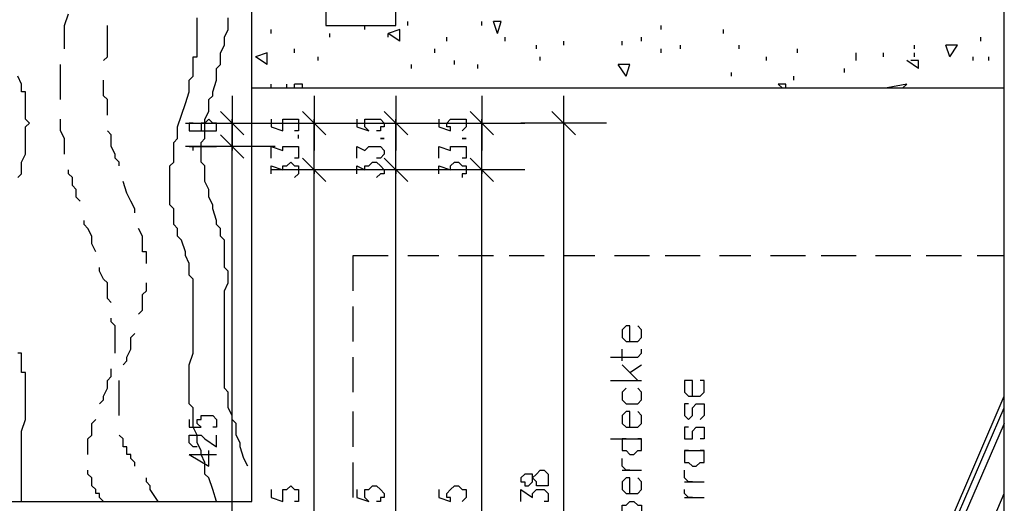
# Model space of a CAD drawing. Extents: x 0 to 108, y 0 to 64.
# Tile 18 of 19: x 94 to 106.62, y 49.4 to 55.6. Entities that reach past the tile are written whole.
import ezdxf

# ---------------------------------------------------------------- set-up
doc = ezdxf.new("R2010")
doc.units = 0
doc.header["$MEASUREMENT"] = 0
doc.layers.get('0').update_dxf_attribs({"linetype": 'CONTINUOUS'})

msp = doc.modelspace()

# ---------------------------------------------------------------- linework, layer by layer
at = {"color": 254}
for p, q in [((98.975, 55.525), (98.975, 55.575)), ((99.925, 55.525), (99.925, 55.575)), ((100.125, 55.425), (100.075, 55.575)), ((100.175, 55.575), (100.075, 55.575)), ((100.125, 55.425), (100.175, 55.575)), ((97.225, 55.425), (97.225, 55.475)), ((97.975, 55.375), (97.975, 55.425)), ((98.425, 55.475), (98.425, 55.525)), ((98.875, 55.475), (98.725, 55.425)), ((98.875, 55.325), (98.725, 55.425)), ((98.725, 55.375), (98.725, 55.425)), ((98.875, 55.325), (98.875, 55.475)), ((102.225, 55.475), (102.225, 55.525)), ((103.025, 55.425), (103.025, 55.475)), ((99.475, 55.325), (99.475, 55.375)), ((100.225, 55.325), (100.225, 55.375)), ((100.975, 55.275), (100.975, 55.325)), ((101.725, 55.275), (101.725, 55.325)), ((101.975, 55.325), (101.975, 55.375)), ((106.325, 55.325), (106.325, 55.375)), ((97.175, 55.175), (97.025, 55.125)), ((97.175, 55.025), (97.175, 55.175)), ((97.525, 55.175), (97.525, 55.225)), ((99.325, 55.175), (99.325, 55.225)), ((100.625, 55.225), (100.625, 55.275)), ((102.225, 55.175), (102.225, 55.225)), ((102.475, 55.225), (102.475, 55.275)), ((103.225, 55.225), (103.225, 55.275)), ((103.975, 55.175), (103.975, 55.225)), ((104.725, 55.125), (104.725, 55.175)), ((105.075, 55.125), (105.075, 55.175)), ((105.475, 55.225), (105.475, 55.275)), ((105.475, 55.125), (105.475, 55.175)), ((105.925, 55.125), (105.875, 55.275)), ((106.025, 55.275), (105.875, 55.275)), ((105.925, 55.125), (106.025, 55.275)), ((97.175, 55.025), (97.025, 55.125)), ((97.825, 55.075), (97.825, 55.125)), ((99.575, 55.025), (99.575, 55.075)), ((100.675, 55.075), (100.675, 55.125)), ((103.575, 55.075), (103.575, 55.125)), ((104.725, 55.075), (104.725, 55.125)), ((105.525, 54.975), (105.375, 55.075)), ((105.525, 55.075), (105.425, 55.075)), ((105.525, 54.975), (105.525, 55.075)), ((106.225, 55.075), (106.225, 55.125)), ((106.425, 55.075), (106.425, 55.125)), ((99.025, 54.975), (99.025, 55.025)), ((99.875, 54.975), (99.875, 55.025)), ((101.775, 54.875), (101.675, 55.025)), ((101.825, 55.025), (101.675, 55.025)), ((101.775, 54.875), (101.825, 55.025)), ((103.125, 54.875), (103.125, 54.925)), ((103.125, 54.875), (103.125, 54.925)), ((104.575, 54.925), (104.575, 54.975)), ((103.925, 54.825), (103.925, 54.875)), ((106.625, 54.775), (106.625, 54.825)), ((97.225, 54.725), (97.225, 54.775)), ((97.425, 54.725), (97.425, 54.775)), ((97.525, 54.725), (97.525, 54.775)), ((97.625, 54.775), (97.525, 54.775)), ((97.625, 54.725), (97.625, 54.775)), ((103.775, 54.725), (103.725, 54.775)), ((103.825, 54.775), (103.725, 54.775)), ((103.825, 54.725), (103.825, 54.775)), ((105.375, 54.775), (105.125, 54.725)), ((105.175, 54.725), (105.125, 54.725)), ((105.325, 54.725), (105.375, 54.775))]:
    msp.add_line(p, q, dxfattribs=at)
at = {"color": 111}
msp.add_line((96.975, 54.725), (106.625, 54.725), dxfattribs=at)
at = {"color": 51}
for p, q in [((96.725, 54.625), (96.725, 53.925)), ((97.775, 54.625), (97.775, 53.925)), ((98.825, 54.625), (98.825, 53.925)), ((99.925, 54.625), (99.925, 53.925)), ((100.975, 53.925), (100.975, 54.625)), ((96.875, 54.125), (96.575, 54.425)), ((97.925, 54.125), (97.625, 54.425)), ((98.975, 54.125), (98.675, 54.425)), ((100.075, 54.125), (99.775, 54.425)), ((100.825, 54.425), (101.125, 54.125)), ((96.725, 53.625), (96.725, 54.325)), ((96.725, 53.625), (96.725, 54.325)), ((96.125, 54.275), (97.275, 54.275)), ((97.225, 54.275), (98.325, 54.275)), ((98.275, 54.275), (99.425, 54.275)), ((99.325, 54.275), (100.475, 54.275)), ((101.525, 54.275), (100.425, 54.275)), ((96.575, 54.125), (96.875, 53.825)), ((96.575, 54.125), (96.875, 53.825)), ((97.275, 53.975), (96.125, 53.975)), ((97.275, 53.975), (96.125, 53.975)), ((97.775, 53.325), (97.775, 54.025)), ((97.775, 53.325), (97.775, 54.025)), ((98.825, 53.325), (98.825, 54.025)), ((98.825, 53.325), (98.825, 54.025)), ((99.925, 53.325), (99.925, 54.025)), ((99.925, 53.325), (99.925, 54.025)), ((97.625, 53.825), (97.925, 53.525)), ((97.625, 53.825), (97.925, 53.525)), ((98.675, 53.825), (98.975, 53.525)), ((98.675, 53.825), (98.975, 53.525)), ((99.775, 53.825), (100.075, 53.525)), ((99.775, 53.825), (100.075, 53.525)), ((98.325, 53.675), (97.225, 53.675)), ((98.325, 53.675), (97.225, 53.675)), ((99.425, 53.675), (98.275, 53.675)), ((99.425, 53.675), (98.275, 53.675)), ((100.475, 53.675), (99.325, 53.675)), ((100.475, 53.675), (99.325, 53.675))]:
    msp.add_line(p, q, dxfattribs=at)
at = {"color": 9}
for p, q in [((96.725, 54.275), (96.725, 54.325)), ((97.775, 54.275), (97.775, 54.325)), ((96.725, 53.975), (96.725, 54.275)), ((97.775, 53.675), (97.775, 54.275)), ((97.575, 54.075), (97.575, 54.125)), ((96.725, 53.975), (96.725, 54.025)), ((97.775, 53.675), (97.775, 53.625)), ((98.275, 52.575), (98.725, 52.575)), ((98.275, 52.125), (98.275, 52.575)), ((98.975, 52.575), (99.375, 52.575)), ((99.625, 52.575), (100.075, 52.575)), ((100.275, 52.575), (100.725, 52.575)), ((100.975, 52.575), (101.375, 52.575)), ((101.625, 52.575), (102.075, 52.575)), ((102.275, 52.575), (102.725, 52.575)), ((102.975, 52.575), (103.375, 52.575)), ((103.625, 52.575), (104.075, 52.575)), ((104.275, 52.575), (104.725, 52.575)), ((104.975, 52.575), (105.425, 52.575)), ((105.625, 52.575), (106.075, 52.575)), ((106.275, 52.575), (106.625, 52.575)), ((98.275, 51.475), (98.275, 51.925)), ((98.275, 50.825), (98.275, 51.275)), ((98.275, 50.125), (98.275, 50.575)), ((98.275, 49.475), (98.275, 49.925))]:
    msp.add_line(p, q, dxfattribs=at)
at = {"color": 131}
for p, q in [((98.825, 54.275), (98.825, 54.325)), ((99.925, 54.275), (99.925, 54.325)), ((98.825, 53.675), (98.825, 54.275)), ((99.925, 53.675), (99.925, 54.275)), ((100.975, 44.725), (100.975, 54.275)), ((96.725, 46.425), (96.725, 53.975)), ((97.775, 44.575), (97.775, 53.675)), ((98.825, 44.575), (98.825, 53.675)), ((98.825, 53.675), (98.825, 53.625)), ((99.925, 44.575), (99.925, 53.675)), ((99.925, 53.675), (99.925, 53.625)), ((96.175, 50.025), (96.525, 50.025))]:
    msp.add_line(p, q, dxfattribs=at)
at = {"color": 121}
for p, q in [((101.725, 51.225), (101.725, 51.375)), ((101.725, 51.175), (101.925, 50.975)), ((101.825, 51.075), (101.975, 51.175)), ((101.575, 50.975), (101.975, 50.975)), ((101.575, 50.225), (101.975, 50.225)), ((102.525, 50.075), (102.775, 50.075)), ((101.725, 49.825), (101.975, 49.825)), ((102.525, 49.675), (102.775, 49.675)), ((102.525, 49.475), (102.775, 49.475))]:
    msp.add_line(p, q, dxfattribs=at)
at = {"color": 41}
for p, q in [((104.025, 44.725), (106.625, 50.775)), ((104.025, 44.625), (106.625, 50.625))]:
    msp.add_line(p, q, dxfattribs=at)
at = {"color": 211}
for p, q in [((106.625, 50.425), (104.075, 44.575)), ((104.325, 44.225), (106.625, 49.525))]:
    msp.add_line(p, q, dxfattribs=at)
msp.add_lwpolyline([(106.625, 7.075), (106.625, 63.525), (56.325, 63.525), (56.325, 7.075), (106.625, 7.075)], dxfattribs=at)
at = {"color": 111}
for points in [[(91.275, 49.425), (96.975, 49.425), (96.975, 58.725), (89.375, 58.725), (89.375, 54.275)], [(98.825, 55.525), (98.825, 56.425), (97.925, 56.425), (97.925, 55.525), (98.825, 55.525)]]:
    msp.add_lwpolyline(points, dxfattribs=at)
at = {"color": 254}
for points in [[(94.575, 55.225), (94.575, 55.325), (94.575, 55.425), (94.575, 55.525), (94.625, 55.675)], [(96.525, 49.425), (96.475, 49.575), (96.425, 49.725), (96.375, 49.775), (96.375, 49.875), (96.375, 49.925), (96.325, 50.025), (96.325, 50.075), (96.275, 50.175), (96.275, 50.225), (96.275, 50.275), (96.225, 50.375), (96.225, 50.425), (96.225, 50.525), (96.225, 50.575), (96.225, 50.625), (96.175, 50.675), (96.175, 50.725), (96.175, 50.825), (96.175, 50.875), (96.175, 50.975), (96.175, 51.025), (96.175, 51.075), (96.175, 51.175), (96.225, 51.325), (96.225, 51.475), (96.225, 51.525), (96.225, 51.625), (96.225, 51.675), (96.225, 51.775), (96.225, 51.825), (96.225, 51.925), (96.225, 51.975), (96.225, 52.075), (96.225, 52.125), (96.225, 52.175), (96.225, 52.225), (96.225, 52.275), (96.175, 52.325), (96.175, 52.375), (96.175, 52.425), (96.175, 52.475), (96.125, 52.575), (96.125, 52.625), (96.075, 52.775), (96.025, 52.825), (96.025, 52.925), (95.975, 52.975), (95.975, 53.075), (95.975, 53.125), (95.975, 53.175), (95.925, 53.225), (95.925, 53.275), (95.925, 53.325), (95.925, 53.375), (95.925, 53.425), (95.925, 53.475), (95.925, 53.525), (95.925, 53.575), (95.925, 53.625), (95.925, 53.675), (95.925, 53.725), (95.975, 53.775), (95.975, 53.875), (95.975, 53.925), (95.975, 54.025), (96.025, 54.075), (96.025, 54.125), (96.025, 54.225), (96.075, 54.375), (96.125, 54.525), (96.175, 54.675), (96.175, 54.725), (96.175, 54.825), (96.225, 54.875), (96.225, 54.975), (96.225, 55.025), (96.225, 55.125), (96.275, 55.125), (96.275, 55.175), (96.275, 55.225), (96.275, 55.275), (96.275, 55.325), (96.275, 55.375), (96.275, 55.425), (96.275, 55.475), (96.275, 55.525), (96.275, 55.575), (96.275, 55.625)], [(96.925, 49.875), (96.875, 49.975), (96.825, 50.125), (96.825, 50.175), (96.775, 50.275), (96.775, 50.325), (96.775, 50.425), (96.725, 50.475), (96.725, 50.525), (96.675, 50.625), (96.675, 50.675), (96.675, 50.725), (96.675, 50.825), (96.625, 50.875), (96.625, 50.925), (96.625, 51.025), (96.625, 51.075), (96.625, 51.175), (96.625, 51.225), (96.625, 51.275), (96.625, 51.375), (96.625, 51.425), (96.625, 51.525), (96.625, 51.575), (96.625, 51.625), (96.625, 51.775), (96.625, 51.925), (96.625, 52.025), (96.625, 52.075), (96.625, 52.125), (96.675, 52.225), (96.675, 52.275), (96.675, 52.375), (96.625, 52.425), (96.625, 52.475), (96.625, 52.525), (96.625, 52.575), (96.625, 52.625), (96.625, 52.675), (96.625, 52.725), (96.625, 52.775), (96.575, 52.825), (96.575, 52.925), (96.525, 52.975), (96.525, 53.025), (96.475, 53.175), (96.475, 53.225), (96.425, 53.325), (96.425, 53.375), (96.425, 53.425), (96.375, 53.525), (96.375, 53.575), (96.375, 53.625), (96.375, 53.675), (96.375, 53.725), (96.325, 53.775), (96.325, 53.825), (96.325, 53.875), (96.325, 53.925), (96.325, 53.975), (96.325, 54.025), (96.375, 54.075), (96.375, 54.125), (96.375, 54.225), (96.375, 54.275), (96.375, 54.325), (96.425, 54.425), (96.425, 54.475), (96.425, 54.575), (96.475, 54.625), (96.475, 54.675), (96.525, 54.825), (96.525, 54.975), (96.575, 55.025), (96.575, 55.125), (96.575, 55.175), (96.625, 55.275), (96.625, 55.325), (96.625, 55.375), (96.675, 55.475), (96.675, 55.525), (96.675, 55.625)], [(95.075, 55.075), (95.125, 55.125), (95.125, 55.225), (95.125, 55.275), (95.125, 55.425), (95.125, 55.525)], [(94.525, 54.575), (94.525, 54.625), (94.525, 54.675), (94.525, 54.775), (94.525, 54.825), (94.525, 54.875), (94.525, 54.975), (94.525, 55.025)], [(93.975, 53.575), (94.025, 53.625), (94.025, 53.725), (94.025, 53.775), (94.075, 53.875), (94.075, 53.925), (94.075, 54.025), (94.075, 54.075), (94.075, 54.125), (94.075, 54.175), (94.075, 54.225), (94.125, 54.275), (94.075, 54.325), (94.075, 54.375), (94.075, 54.425), (94.075, 54.475), (94.075, 54.525), (94.075, 54.575), (94.075, 54.625), (94.075, 54.675), (94.025, 54.675), (94.025, 54.725), (94.025, 54.775), (93.975, 54.875)], [(95.125, 54.375), (95.125, 54.425), (95.125, 54.475), (95.125, 54.575), (95.075, 54.625), (95.075, 54.675), (95.075, 54.775), (95.075, 54.825)], [(94.575, 53.875), (94.575, 53.975), (94.575, 54.025), (94.575, 54.075), (94.525, 54.175), (94.525, 54.225), (94.525, 54.275), (94.525, 54.325)], [(95.275, 53.725), (95.275, 53.775), (95.225, 53.825), (95.225, 53.875), (95.175, 53.975), (95.175, 54.025), (95.175, 54.125), (95.125, 54.175)], [(94.775, 53.275), (94.725, 53.325), (94.725, 53.375), (94.725, 53.425), (94.675, 53.475), (94.675, 53.525), (94.675, 53.575), (94.625, 53.625), (94.625, 53.675)], [(95.475, 53.125), (95.475, 53.175), (95.425, 53.275), (95.375, 53.375), (95.325, 53.525)], [(94.975, 52.625), (94.925, 52.725), (94.925, 52.825), (94.875, 52.925), (94.825, 52.975), (94.825, 53.025)], [(95.625, 52.475), (95.625, 52.525), (95.625, 52.575), (95.625, 52.625), (95.575, 52.625), (95.575, 52.675), (95.575, 52.725), (95.575, 52.775), (95.575, 52.825), (95.525, 52.925)], [(95.175, 51.975), (95.125, 52.025), (95.125, 52.125), (95.125, 52.225), (95.075, 52.275), (95.025, 52.375), (95.025, 52.425)], [(95.525, 51.825), (95.575, 51.875), (95.575, 51.925), (95.575, 52.025), (95.575, 52.075), (95.625, 52.125), (95.625, 52.175), (95.625, 52.225)], [(95.225, 51.325), (95.225, 51.375), (95.225, 51.425), (95.225, 51.475), (95.225, 51.525), (95.225, 51.575), (95.225, 51.625), (95.225, 51.675), (95.175, 51.725), (95.175, 51.775)], [(95.325, 51.175), (95.375, 51.225), (95.375, 51.275), (95.425, 51.375), (95.425, 51.525), (95.475, 51.575)], [(94.025, 49.425), (94.025, 49.475), (94.025, 49.525), (94.025, 49.575), (94.025, 49.675), (94.025, 49.725), (94.025, 49.825), (94.025, 49.875), (94.025, 49.975), (94.025, 50.025), (94.025, 50.125), (94.025, 50.175), (94.025, 50.325), (94.075, 50.475), (94.075, 50.525), (94.075, 50.625), (94.075, 50.675), (94.075, 50.775), (94.075, 50.825), (94.075, 50.925), (94.075, 50.975), (94.075, 51.025), (94.075, 51.075), (94.025, 51.075), (94.025, 51.125), (94.025, 51.175), (94.025, 51.225), (94.025, 51.275), (94.025, 51.325), (93.975, 51.325)], [(95.025, 50.675), (95.075, 50.725), (95.075, 50.775), (95.125, 50.875), (95.125, 50.925), (95.125, 50.975), (95.175, 51.025), (95.175, 51.075), (95.175, 51.125)], [(95.275, 50.525), (95.275, 50.575), (95.275, 50.625), (95.275, 50.675), (95.275, 50.725), (95.275, 50.775), (95.275, 50.825), (95.275, 50.875), (95.275, 50.925), (95.275, 50.975)], [(94.875, 50.025), (94.875, 50.075), (94.875, 50.125), (94.875, 50.175), (94.875, 50.225), (94.925, 50.275), (94.925, 50.325), (94.925, 50.375), (94.925, 50.425), (94.975, 50.475)], [(95.475, 49.875), (95.475, 49.925), (95.425, 49.975), (95.425, 50.025), (95.375, 50.025), (95.375, 50.075), (95.375, 50.125), (95.325, 50.125), (95.325, 50.175), (95.325, 50.225), (95.275, 50.275)], [(95.075, 49.425), (95.025, 49.475), (95.025, 49.525), (94.975, 49.525), (94.975, 49.575), (94.925, 49.625), (94.925, 49.675), (94.925, 49.725), (94.875, 49.775), (94.875, 49.825)], [(95.775, 49.425), (95.675, 49.575), (95.675, 49.625), (95.625, 49.675), (95.625, 49.725)]]:
    msp.add_lwpolyline(points, dxfattribs=at)
at = {"color": 9}
for points in [[(96.225, 54.275), (96.175, 54.275), (96.175, 54.225), (96.175, 54.175), (96.225, 54.175), (96.325, 54.175), (96.425, 54.175), (96.475, 54.175), (96.525, 54.175), (96.525, 54.225), (96.525, 54.275), (96.475, 54.275), (96.425, 54.325), (96.375, 54.275), (96.325, 54.275), (96.325, 54.225), (96.325, 54.175), (96.375, 54.175), (96.425, 54.175)], [(97.225, 54.325), (97.225, 54.225), (97.375, 54.175), (97.375, 54.225), (97.375, 54.275), (97.375, 54.325), (97.425, 54.325), (97.475, 54.325), (97.525, 54.325), (97.575, 54.325), (97.575, 54.275), (97.575, 54.225), (97.575, 54.175), (97.525, 54.175)], [(96.225, 53.925), (96.225, 53.975), (96.175, 53.975), (96.525, 53.975)], [(97.225, 53.825), (97.225, 53.975), (97.375, 53.925), (97.375, 53.975), (97.425, 53.975), (97.475, 53.975), (97.525, 53.975), (97.575, 53.975), (97.575, 53.925), (97.575, 53.875), (97.575, 53.825), (97.525, 53.825)], [(97.225, 53.625), (97.225, 53.725), (97.375, 53.675), (97.375, 53.725), (97.425, 53.725), (97.475, 53.775), (97.525, 53.725), (97.575, 53.725), (97.575, 53.675), (97.575, 53.625), (97.525, 53.575)]]:
    msp.add_lwpolyline(points, dxfattribs=at)
at = {"color": 131}
for points in [[(98.325, 54.325), (98.325, 54.225), (98.475, 54.175), (98.425, 54.225), (98.425, 54.275), (98.425, 54.325), (98.475, 54.325), (98.525, 54.325), (98.575, 54.325), (98.625, 54.325), (98.675, 54.275), (98.675, 54.225), (98.625, 54.225), (98.625, 54.175), (98.575, 54.175)], [(99.375, 54.325), (99.375, 54.225), (99.525, 54.175), (99.525, 54.225), (99.475, 54.225), (99.475, 54.275), (99.525, 54.325), (99.575, 54.325), (99.625, 54.325), (99.675, 54.325), (99.725, 54.325), (99.725, 54.275), (99.725, 54.225), (99.675, 54.175)], [(98.625, 54.075), (98.675, 54.075), (98.625, 54.075)], [(99.675, 54.075), (99.725, 54.075), (99.675, 54.075)], [(98.325, 53.825), (98.325, 53.975), (98.425, 53.925), (98.475, 53.975), (98.525, 53.975), (98.575, 53.975), (98.625, 53.975), (98.675, 53.925), (98.675, 53.875), (98.625, 53.825), (98.575, 53.825)], [(99.375, 53.825), (99.375, 53.975), (99.525, 53.925), (99.525, 53.975), (99.575, 53.975), (99.625, 53.975), (99.675, 53.975), (99.725, 53.975), (99.725, 53.925), (99.725, 53.875), (99.725, 53.825), (99.675, 53.825)], [(98.325, 53.625), (98.325, 53.725), (98.425, 53.675), (98.425, 53.725), (98.475, 53.725), (98.525, 53.775), (98.575, 53.775), (98.625, 53.725), (98.675, 53.675), (98.675, 53.625), (98.625, 53.625), (98.575, 53.575)], [(99.375, 53.625), (99.375, 53.725), (99.525, 53.675), (99.525, 53.725), (99.575, 53.775), (99.625, 53.775), (99.675, 53.725), (99.725, 53.725), (99.725, 53.675), (99.725, 53.625), (99.675, 53.625), (99.675, 53.575)], [(96.175, 50.475), (96.175, 50.375), (96.325, 50.375), (96.275, 50.425), (96.275, 50.475), (96.325, 50.475), (96.325, 50.525), (96.375, 50.525), (96.425, 50.525), (96.475, 50.525), (96.525, 50.475), (96.525, 50.425), (96.525, 50.375), (96.475, 50.375)], [(96.275, 50.125), (96.225, 50.125), (96.175, 50.175), (96.175, 50.225), (96.175, 50.275), (96.225, 50.275), (96.275, 50.275), (96.325, 50.275), (96.375, 50.225), (96.525, 50.125), (96.525, 50.275)], [(96.175, 50.025), (96.425, 49.875), (96.425, 50.075)], [(100.425, 49.675), (100.475, 49.675), (100.475, 49.625), (100.525, 49.625), (100.575, 49.675), (100.575, 49.725), (100.625, 49.775), (100.675, 49.825), (100.725, 49.825), (100.775, 49.775), (100.775, 49.725), (100.775, 49.675), (100.775, 49.625), (100.725, 49.625), (100.675, 49.625), (100.625, 49.625), (100.625, 49.675), (100.575, 49.725), (100.575, 49.775), (100.525, 49.775), (100.475, 49.775), (100.425, 49.725), (100.425, 49.675)], [(97.225, 49.575), (97.225, 49.475), (97.375, 49.425), (97.375, 49.475), (97.375, 49.525), (97.375, 49.575), (97.425, 49.575), (97.475, 49.625), (97.525, 49.575), (97.575, 49.575), (97.575, 49.525), (97.575, 49.475), (97.575, 49.425), (97.525, 49.425)], [(98.325, 49.575), (98.325, 49.475), (98.475, 49.425), (98.425, 49.475), (98.425, 49.525), (98.425, 49.575), (98.475, 49.575), (98.525, 49.625), (98.575, 49.625), (98.625, 49.575), (98.675, 49.525), (98.675, 49.475), (98.625, 49.475), (98.625, 49.425), (98.575, 49.425)], [(99.375, 49.575), (99.375, 49.475), (99.525, 49.425), (99.525, 49.475), (99.475, 49.475), (99.475, 49.525), (99.525, 49.575), (99.575, 49.625), (99.625, 49.625), (99.675, 49.575), (99.725, 49.575), (99.725, 49.525), (99.725, 49.475), (99.675, 49.425)], [(100.425, 49.425), (100.425, 49.575), (100.575, 49.475), (100.575, 49.525), (100.625, 49.575), (100.675, 49.575), (100.725, 49.575), (100.775, 49.525), (100.775, 49.475), (100.775, 49.425), (100.725, 49.425)]]:
    msp.add_lwpolyline(points, dxfattribs=at)
at = {"color": 121}
for points in [[(101.825, 51.475), (101.825, 51.675), (101.775, 51.675), (101.725, 51.625), (101.725, 51.575), (101.725, 51.525), (101.775, 51.475), (101.825, 51.475), (101.875, 51.475), (101.925, 51.475), (101.975, 51.525), (101.975, 51.575), (101.975, 51.625), (101.925, 51.675)], [(101.575, 51.275), (101.925, 51.275), (101.975, 51.325), (101.975, 51.375)], [(102.625, 50.775), (102.625, 50.975), (102.575, 50.975), (102.525, 50.975), (102.525, 50.925), (102.525, 50.875), (102.525, 50.825), (102.575, 50.775), (102.625, 50.775), (102.675, 50.775), (102.725, 50.775), (102.775, 50.825), (102.775, 50.875), (102.775, 50.925), (102.775, 50.975), (102.725, 50.975)], [(101.775, 50.875), (101.725, 50.825), (101.725, 50.775), (101.725, 50.725), (101.775, 50.675), (101.825, 50.675), (101.875, 50.675), (101.925, 50.675), (101.975, 50.725), (101.975, 50.775), (101.975, 50.825), (101.925, 50.875)], [(102.575, 50.675), (102.525, 50.675), (102.525, 50.625), (102.525, 50.575), (102.525, 50.525), (102.575, 50.475), (102.625, 50.525), (102.625, 50.625), (102.675, 50.675), (102.725, 50.675), (102.775, 50.675), (102.775, 50.625), (102.775, 50.575), (102.775, 50.525), (102.725, 50.475)], [(101.825, 50.375), (101.825, 50.575), (101.775, 50.575), (101.725, 50.525), (101.725, 50.475), (101.725, 50.425), (101.775, 50.375), (101.825, 50.375), (101.875, 50.375), (101.925, 50.375), (101.975, 50.425), (101.975, 50.475), (101.975, 50.525), (101.925, 50.575)], [(102.575, 50.375), (102.525, 50.375), (102.525, 50.325), (102.525, 50.275), (102.525, 50.225), (102.575, 50.225), (102.625, 50.225), (102.625, 50.275), (102.625, 50.325), (102.675, 50.375), (102.725, 50.375), (102.775, 50.375), (102.775, 50.325), (102.775, 50.275), (102.775, 50.225), (102.725, 50.225)], [(101.775, 50.225), (101.725, 50.225), (101.725, 50.175), (101.725, 50.125), (101.725, 50.075), (101.775, 50.075), (101.825, 50.025), (101.875, 50.025), (101.925, 50.075), (101.975, 50.075), (101.975, 50.125), (101.975, 50.175), (101.975, 50.225), (101.925, 50.225)], [(102.575, 50.075), (102.525, 50.075), (102.525, 50.025), (102.525, 49.975), (102.525, 49.925), (102.575, 49.925), (102.625, 49.875), (102.675, 49.875), (102.725, 49.925), (102.775, 49.925), (102.775, 49.975), (102.775, 50.025), (102.775, 50.075), (102.725, 50.075)], [(101.825, 49.825), (101.775, 49.825), (101.725, 49.875), (101.725, 49.925), (101.725, 49.975)], [(102.625, 49.675), (102.575, 49.675), (102.525, 49.725), (102.525, 49.775), (102.525, 49.825)], [(101.825, 49.525), (101.825, 49.725), (101.775, 49.725), (101.725, 49.675), (101.725, 49.625), (101.725, 49.575), (101.775, 49.525), (101.825, 49.525), (101.875, 49.525), (101.925, 49.525), (101.975, 49.575), (101.975, 49.625), (101.975, 49.675), (101.925, 49.725)], [(102.625, 49.475), (102.575, 49.475), (102.525, 49.525), (102.525, 49.575)], [(101.775, 49.225), (101.725, 49.225), (101.725, 49.275), (101.725, 49.325), (101.725, 49.375), (101.775, 49.375), (101.825, 49.425), (101.875, 49.425), (101.925, 49.375), (101.975, 49.375), (101.975, 49.325), (101.975, 49.275), (101.975, 49.225), (101.925, 49.225)]]:
    msp.add_lwpolyline(points, dxfattribs=at)

doc.saveas('drawing.dxf')
